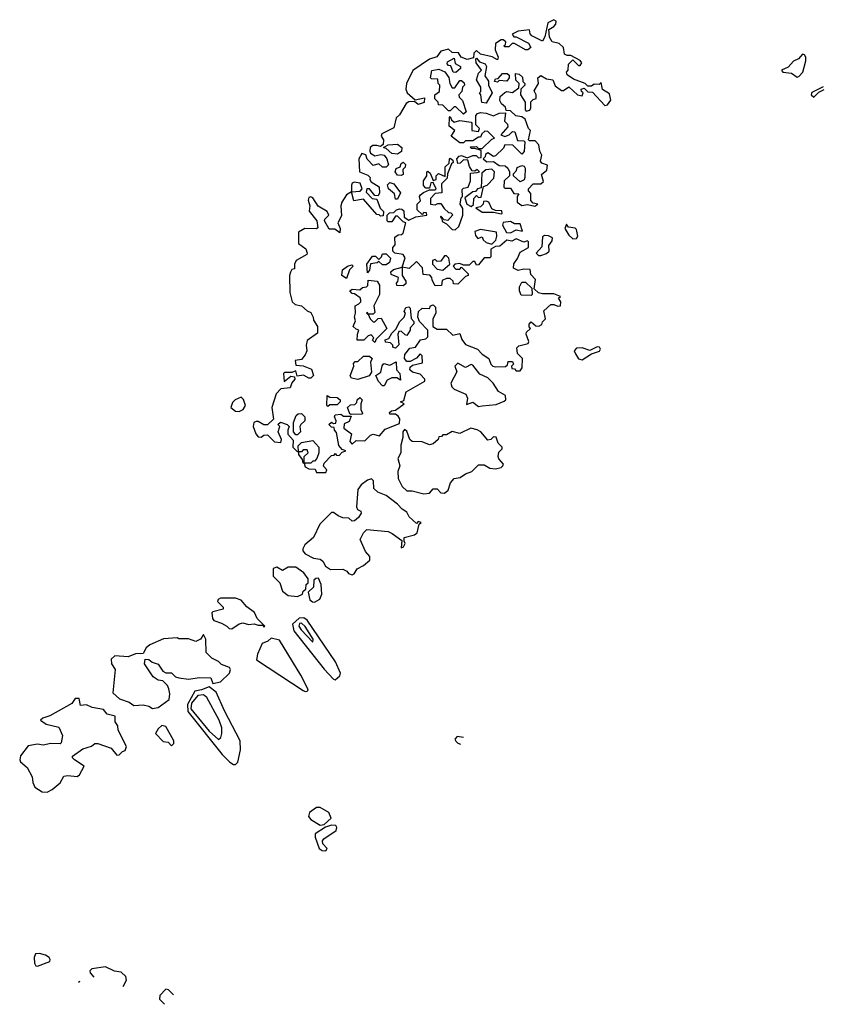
# Model space of a CAD drawing. Extents: x 2769579 to 2883812, y 684207 to 828660.
# Tile 80 of 256: x 2826900 to 2831170, y 684207 to 689433. Entities that reach past the tile are written whole.
import ezdxf

# ---------------------------------------------------------------- set-up
doc = ezdxf.new("R2010")
doc.units = 0

msp = doc.modelspace()

# ---------------------------------------------------------------- linework, layer by layer
at = {"layer": '0CON02XD'}
for points in [[(2829763.6, 689306.4), (2829726.4, 689316.4), (2829710.7, 689340.7), (2829708.3, 689381.7), (2829735, 689396.7), (2829745, 689410), (2829746.2, 689426.2), (2829735, 689433.3), (2829703.3, 689416.7), (2829687, 689343), (2829675, 689320), (2829617, 689347), (2829608.3, 689358.3), (2829605, 689380), (2829545, 689372.5), (2829513.6, 689356.4), (2829523, 689343), (2829535, 689342.5), (2829599.3, 689309.3), (2829612.5, 689285), (2829597, 689273), (2829585, 689272.5), (2829525, 689307.5), (2829513, 689307), (2829495, 689290), (2829475, 689290), (2829470, 689295), (2829478.3, 689301.7), (2829480, 689315), (2829466.4, 689326.4), (2829455, 689326.7), (2829425, 689307.5), (2829423.3, 689273.3), (2829440, 689235), (2829435, 689220), (2829407, 689237), (2829345, 689250), (2829325, 689270), (2829310, 689255), (2829308.3, 689231.7), (2829275, 689222.5), (2829243.6, 689233.6), (2829228.3, 689258.3), (2829195, 689260), (2829175, 689277.5), (2829135, 689266.7), (2829113.8, 689236.2), (2829075, 689223.3), (2828987, 689163), (2828952.5, 689095), (2828950, 689065), (2828956.7, 689045), (2828998.3, 689008.3), (2829048.3, 689018.3), (2829046.7, 688993.3), (2829015, 688982.5), (2828995, 689000), (2828965, 688997.5), (2828950.7, 688989.3), (2828915, 688927.5), (2828897.5, 688912.5), (2828885, 688860), (2828821.7, 688828.3), (2828817.5, 688815), (2828830, 688795), (2828828.3, 688771.7), (2828815, 688760), (2828795, 688766.2), (2828773.6, 688766.4), (2828760, 688755), (2828757.5, 688735), (2828762.5, 688725), (2828785, 688710), (2828817, 688717), (2828833.6, 688713.6), (2828848.8, 688695), (2828857, 688663), (2828845, 688650), (2828825, 688650), (2828805, 688667.5), (2828775, 688660), (2828743.9, 688693.9), (2828736.7, 688716.7), (2828715, 688722.5), (2828700, 688695), (2828702.5, 688625), (2828748.3, 688608.3), (2828760, 688595), (2828757.5, 688585), (2828765, 688572.5), (2828807, 688547), (2828810, 688515), (2828801.7, 688498.3), (2828785, 688500), (2828756.4, 688536.4), (2828742.5, 688535), (2828738.3, 688518.3), (2828770, 688485), (2828795, 688480), (2828813, 688433), (2828830, 688415), (2828828.3, 688391.7), (2828815, 688390), (2828808.3, 688398.3), (2828795, 688400), (2828725, 688480), (2828672.5, 688472.5), (2828660, 688520), (2828707, 688523), (2828717.5, 688535), (2828706.7, 688565), (2828675, 688571.2), (2828664.2, 688565.8), (2828660, 688555), (2828660, 688520), (2828635, 688503.3), (2828608.8, 688465), (2828604, 688445), (2828608.3, 688391.7), (2828587.5, 688355), (2828600, 688325), (2828598.3, 688301.7), (2828571.7, 688321.7), (2828541.7, 688321.7), (2828517.5, 688365), (2828520, 688375), (2828540, 688395), (2828532.5, 688415), (2828483.6, 688443.6), (2828455, 688487.5), (2828445, 688492.5), (2828435, 688490), (2828430, 688475), (2828440, 688445), (2828437, 688417), (2828477.5, 688365), (2828481.7, 688328.3), (2828475, 688322.5), (2828412.5, 688325), (2828380, 688305), (2828380, 688245), (2828417.7, 688217.7), (2828426.2, 688193.8), (2828423.3, 688186.7), (2828367.5, 688155), (2828357.5, 688135), (2828358.3, 688111.7), (2828345, 688107.5), (2828336.4, 688093.6), (2828331.2, 688075), (2828333.3, 687985), (2828346.7, 687935), (2828362.3, 687922.3), (2828395, 687913.8), (2828425, 687887.5), (2828445, 687880), (2828457.5, 687855), (2828458.3, 687838.3), (2828480, 687805), (2828480, 687770), (2828425, 687730), (2828420, 687705), (2828423.3, 687675), (2828415.8, 687654.2), (2828395, 687630), (2828362.5, 687625), (2828365, 687600), (2828405, 687596.7), (2828448.3, 687578.3), (2828460, 687545), (2828445, 687530), (2828435, 687530), (2828406.4, 687546.4), (2828371.7, 687541.7), (2828365, 687570), (2828345, 687560), (2828305, 687560), (2828300, 687555), (2828303, 687513), (2828338.3, 687541.7), (2828358.3, 687538.3), (2828360, 687525), (2828343.3, 687506.7), (2828335, 687480), (2828285, 687473.3), (2828261.7, 687448.3), (2828238.8, 687375), (2828247, 687313), (2828215, 687282.5), (2828195, 687283.3), (2828165, 687301.2), (2828155, 687301.2), (2828143.3, 687295), (2828138.8, 687275), (2828152.5, 687235), (2828165, 687220), (2828181.7, 687218.3), (2828195, 687227.5), (2828215, 687230), (2828253, 687193), (2828285, 687190), (2828290, 687205), (2828272.5, 687245), (2828280, 687275), (2828270, 687285), (2828283.3, 687296.7), (2828320, 687285), (2828330, 687275), (2828322.5, 687255), (2828323, 687233), (2828351.7, 687201.7), (2828350, 687165), (2828371.7, 687141.7), (2828380, 687140), (2828380, 687125), (2828398.3, 687098.3), (2828401.7, 687081.7), (2828410, 687080), (2828415, 687060), (2828435, 687050), (2828468.3, 687048.3), (2828475, 687030), (2828525, 687030)], [(2828525, 687030), (2828530, 687045), (2828513, 687063), (2828515, 687080), (2828555, 687120), (2828568.3, 687121.7), (2828575, 687130), (2828581.7, 687121.7), (2828595, 687120), (2828611.7, 687138.3), (2828630, 687145), (2828611.7, 687151.7), (2828593, 687173), (2828581.7, 687241.7), (2828570, 687255), (2828568.3, 687268.3), (2828555, 687270), (2828540, 687285), (2828555, 687297.5), (2828565, 687290), (2828578.3, 687291.7), (2828580, 687305), (2828570, 687325), (2828573.6, 687336.4), (2828605, 687340), (2828618.3, 687328.3), (2828658.3, 687328.3), (2828649.3, 687300.7), (2828621.7, 687288.3), (2828620, 687265), (2828660, 687235), (2828652.5, 687195), (2828665, 687180), (2828685, 687200), (2828731.7, 687198.3), (2828762, 687228), (2828775, 687233.3), (2828810, 687225), (2828839.3, 687260.7), (2828915, 687290), (2828917.5, 687315), (2828909.3, 687329.3), (2828895, 687340), (2828865, 687340), (2828861.7, 687348.3), (2828873, 687357), (2828895, 687360), (2828940, 687395), (2828920, 687405), (2828938.3, 687411.7), (2828951.7, 687458.3), (2829050, 687515), (2829050, 687525), (2829025, 687552.5), (2828985, 687562.5), (2828970, 687575), (2828971.7, 687588.3), (2828985, 687600), (2829037.7, 687612.3), (2829035, 687650), (2829025, 687660), (2829005, 687637.5), (2828971.7, 687618.3), (2828955, 687620), (2828942.5, 687635), (2828943, 687657), (2828970.7, 687689.3), (2829000, 687695), (2829027.5, 687735), (2829055, 687740), (2829065, 687750), (2829066.2, 687786.2), (2829021.7, 687831.7), (2829013.3, 687855), (2829016.1, 687883.9), (2829035, 687902.5), (2829075, 687900), (2829080, 687915), (2829095, 687920), (2829107, 687907), (2829107.5, 687875), (2829092.5, 687845), (2829092.5, 687805), (2829115, 687790), (2829165, 687790), (2829198.3, 687758.3), (2829235, 687767.5), (2829246.4, 687736.4), (2829265, 687710), (2829330, 687685), (2829355, 687657.5), (2829390, 687635), (2829400, 687605), (2829410, 687595), (2829425, 687590), (2829477.5, 687592.5), (2829488.3, 687601.7), (2829491.7, 687618.3), (2829515, 687620), (2829520, 687605), (2829510, 687595), (2829511.7, 687581.7), (2829525, 687580), (2829535, 687570), (2829555, 687570), (2829566.7, 687585), (2829567.5, 687635), (2829541.7, 687661.7), (2829538.3, 687691.7), (2829548.3, 687701.7), (2829597.5, 687715), (2829602.5, 687725), (2829587.5, 687765), (2829590, 687775), (2829610, 687795), (2829603, 687803), (2829603, 687817), (2829615, 687830), (2829638.3, 687808.3), (2829655, 687807.5), (2829670, 687815), (2829675, 687830), (2829690, 687845), (2829681.7, 687888.3), (2829718.3, 687921.7), (2829735, 687922.5), (2829755, 687912.5), (2829770, 687915), (2829772.5, 687935), (2829760, 687955), (2829770, 687965), (2829735, 687977.5), (2829675, 687977.5), (2829653, 687983), (2829630, 688005), (2829637.5, 688055), (2829611.7, 688081.7), (2829608.3, 688108.3), (2829575, 688110), (2829545, 688102.5), (2829520, 688115), (2829523, 688137), (2829542.5, 688165), (2829555, 688200), (2829600, 688225), (2829600, 688255), (2829595, 688260), (2829575, 688252.5), (2829535, 688270), (2829511.7, 688258.3), (2829485, 688262.5), (2829448.3, 688231.7), (2829425, 688230), (2829400, 688215), (2829400, 688175), (2829395, 688170), (2829365, 688170), (2829335, 688132.5), (2829325, 688130), (2829315, 688150), (2829305, 688150), (2829285, 688130), (2829255, 688130), (2829235, 688140), (2829210, 688135), (2829200, 688125), (2829215, 688110), (2829235, 688110), (2829245, 688120), (2829280, 688085), (2829280, 688075), (2829265, 688070), (2829225, 688030), (2829201.7, 688031.7), (2829200, 688045), (2829185, 688060), (2829165, 688060), (2829141.7, 688048.3), (2829138.3, 688021.7), (2829105, 688020), (2829088.3, 688051.7), (2829087.5, 688065), (2829077, 688077), (2829041.7, 688081.7), (2829037, 688117), (2829005, 688150), (2828967, 688113), (2828930, 688120), (2828945, 688170), (2828935, 688187.5), (2828890, 688195), (2828880, 688205), (2828880, 688225), (2828891.7, 688238.3), (2828891.2, 688278.8), (2828908.3, 688291.7), (2828927, 688293), (2828935, 688300), (2828950, 688355), (2828935, 688360), (2828905, 688390), (2828895, 688390), (2828875, 688360), (2828855, 688360), (2828850, 688365), (2828850, 688395), (2828861.7, 688408.3), (2828885, 688410), (2828900, 688425), (2828915, 688430), (2828928.3, 688428.3), (2828938.3, 688418.3), (2828940, 688385), (2828965, 688370), (2829002.5, 688387.5), (2829060, 688395), (2829058.3, 688408.3), (2829045, 688410), (2829035, 688400), (2829010, 688425), (2829010, 688455), (2829027.5, 688472.5), (2829022.5, 688495), (2829027, 688503), (2829043, 688517), (2829075, 688530), (2829105, 688530), (2829110, 688535), (2829095, 688570), (2829081.7, 688568.3), (2829075, 688540), (2829055, 688540), (2829043, 688553), (2829042.5, 688577.5), (2829060, 688605), (2829060, 688625), (2829065, 688630), (2829078.3, 688618.3), (2829095, 688580), (2829110, 688585), (2829110, 688605), (2829122.5, 688617.5), (2829158.3, 688601.7), (2829158.3, 688651.7), (2829178.3, 688671.7), (2829180, 688695), (2829185, 688697.5), (2829198.3, 688688.3), (2829200, 688675), (2829191.7, 688668.3), (2829170, 688615), (2829168.3, 688591.7), (2829138.3, 688561.7), (2829140, 688515), (2829105, 688510), (2829080, 688485), (2829080, 688455), (2829105, 688450), (2829118.3, 688458.3), (2829135, 688457.5), (2829151.7, 688431.7), (2829175, 688410), (2829188.3, 688408.3), (2829198.3, 688398.3), (2829171.7, 688368.3), (2829151.7, 688371.7), (2829135, 688390), (2829132.5, 688385), (2829140, 688380), (2829141.7, 688361.7), (2829165, 688350), (2829195, 688320), (2829211.7, 688318.3), (2829230, 688335), (2829252.5, 688395), (2829251.7, 688431.7), (2829237.5, 688455), (2829243, 688487), (2829250, 688495), (2829248.3, 688531.7), (2829255, 688540), (2829280, 688545), (2829291.7, 688578.3), (2829291.7, 688618.3), (2829328.3, 688621.7), (2829340, 688625), (2829327.5, 688637.5), (2829315, 688630), (2829301.7, 688631.7), (2829287.5, 688655), (2829278.3, 688688.3), (2829255, 688690), (2829238.3, 688671.7), (2829225, 688670), (2829220, 688695), (2829231.7, 688708.3), (2829245, 688712.5), (2829275, 688700), (2829305, 688712.5), (2829321.7, 688711.7), (2829335, 688700), (2829348.3, 688701.7), (2829348.3, 688738.3), (2829315, 688750), (2829295, 688750), (2829291.7, 688758.3), (2829325, 688760), (2829335, 688750), (2829355, 688750), (2829405, 688800), (2829420, 688805), (2829385, 688840), (2829368.3, 688841.7), (2829351.7, 688828.3), (2829345, 688810), (2829335, 688810), (2829305, 688790), (2829265, 688790), (2829255, 688780), (2829235, 688780), (2829190, 688815), (2829210, 688845), (2829178.3, 688868.3), (2829180, 688915), (2829185, 688920), (2829191.7, 688901.7), (2829205, 688890), (2829235, 688897.5), (2829295, 688890), (2829300, 688885), (2829300, 688845), (2829335, 688840), (2829340, 688855), (2829320, 688875), (2829320, 688925), (2829330, 688935), (2829345, 688940), (2829375, 688937.5), (2829415, 688922.5), (2829445, 688937.5), (2829478.3, 688938.3), (2829472.5, 688895), (2829488.3, 688878.3), (2829490, 688865), (2829453, 688823), (2829475, 688812.5), (2829498.3, 688821.7), (2829515, 688840), (2829528.3, 688838.3), (2829541.7, 688791.7), (2829575, 688790), (2829580, 688785), (2829577, 688733), (2829565, 688720), (2829517, 688767), (2829475, 688770), (2829468.3, 688751.7), (2829425, 688710), (2829415, 688707.5), (2829385, 688727.5), (2829371.7, 688718.3), (2829370, 688705), (2829360, 688695), (2829378.3, 688678.3), (2829415, 688680), (2829445, 688660), (2829477, 688657), (2829490, 688645), (2829500, 688625), (2829500, 688605), (2829471.7, 688578.3), (2829470, 688545), (2829475, 688540), (2829505, 688540), (2829521.7, 688511.7), (2829548.3, 688508.3), (2829540, 688495), (2829540, 688465), (2829565, 688447.5), (2829595, 688452.5), (2829633, 688443), (2829650, 688455), (2829625, 688460), (2829613, 688473), (2829611.7, 688511.7), (2829600, 688525), (2829600, 688535), (2829625, 688562.5), (2829665, 688562.5), (2829680, 688575), (2829668.3, 688611.7), (2829697.5, 688635), (2829701.7, 688661.7), (2829671.7, 688671.7), (2829663, 688683), (2829670, 688715), (2829660, 688735), (2829655, 688770), (2829635, 688790), (2829605, 688790), (2829600, 688795), (2829610, 688845), (2829600, 688855), (2829582.5, 688905), (2829565, 688917.5), (2829533, 688923), (2829505, 688950), (2829481.7, 688951.7), (2829478.3, 688968.3), (2829457, 688987), (2829447.5, 689005), (2829450, 689025), (2829475, 689047.5), (2829485, 689052.5), (2829515, 689047.5), (2829548.3, 689071.7), (2829550, 689095), (2829533, 689113), (2829531.7, 689148.3), (2829550, 689145), (2829568.3, 689128.3), (2829570, 689105), (2829580, 689095), (2829580, 689085), (2829560, 689065), (2829557.5, 689035), (2829582.5, 688995), (2829582.5, 688955), (2829588.3, 688948.3), (2829606.4, 688953.6), (2829612.5, 688965), (2829613, 688997), (2829625, 689010), (2829640, 689015), (2829640, 689035), (2829630, 689055), (2829652.5, 689095), (2829650, 689125), (2829665, 689137.5), (2829695, 689120), (2829730, 689115), (2829741.7, 689081.7), (2829775, 689057.5), (2829785, 689057.5), (2829815, 689077.5), (2829860, 689035), (2829885, 689030), (2829890, 689045), (2829881.7, 689051.7), (2829880, 689065), (2829895, 689070), (2829915, 689050), (2829939.3, 689049.3), (2830005, 688977.5), (2830019.3, 688980.7), (2830037, 689007), (2830030.7, 689040.7), (2829993.6, 689063.6), (2829985, 689100), (2829975, 689090), (2829948.3, 689091.7), (2829935, 689080), (2829915, 689080), (2829900, 689095), (2829838.3, 689118.3), (2829805, 689140), (2829802.5, 689155), (2829810, 689165), (2829813, 689197), (2829835, 689220), (2829865, 689190), (2829875, 689190), (2829882.5, 689205), (2829875, 689217.5), (2829825, 689242.5), (2829805, 689242.5), (2829790.7, 689250.7), (2829786.7, 689285), (2829763.6, 689306.4)], [(2831025, 689127.5), (2831035, 689132.5), (2831055.9, 689154.1), (2831072.5, 689215), (2831072.5, 689235), (2831065, 689247.5), (2831055, 689250), (2831032.5, 689225), (2831007, 689213), (2830978.3, 689181.7), (2830942.5, 689165), (2830950, 689155), (2830995, 689150), (2831025, 689127.5)], [(2829215, 689152.5), (2829200, 689155), (2829188.3, 689188.3), (2829175, 689190), (2829168.3, 689198.3), (2829170.7, 689209.3), (2829205, 689230), (2829211.7, 689201.7), (2829240, 689185), (2829240, 689175), (2829215, 689152.5)], [(2829375, 688990), (2829353, 688993), (2829347.5, 689035), (2829340, 689045), (2829347, 689053), (2829347.5, 689075), (2829323.6, 689113.6), (2829335, 689150), (2829350, 689165), (2829322.5, 689205), (2829320, 689225), (2829325, 689230), (2829340, 689210), (2829369.3, 689199.3), (2829377.5, 689185), (2829367.5, 689135), (2829387, 689107), (2829387.5, 689085), (2829407.5, 689045), (2829375, 688990)], [(2829255, 688932.5), (2829215, 688970), (2829205, 688970), (2829185, 688950), (2829175, 688950), (2829145, 688980), (2829121.7, 688981.7), (2829120, 688995), (2829103, 689013), (2829102.5, 689035), (2829128.3, 689051.7), (2829130, 689085), (2829120, 689095), (2829118.3, 689118.3), (2829085, 689120), (2829080, 689125), (2829087, 689163), (2829125, 689170), (2829156.4, 689156.4), (2829177, 689127), (2829182.5, 689095), (2829195, 689072.5), (2829208.3, 689071.7), (2829235, 689110), (2829245, 689110), (2829258.3, 689098.3), (2829260, 689085), (2829250, 689075), (2829247, 689053), (2829230, 689035), (2829231.7, 689021.7), (2829250, 689005), (2829270, 688945), (2829255, 688932.5)], [(2829435, 689102.5), (2829420, 689105), (2829425, 689120), (2829438.3, 689121.7), (2829461.7, 689148.3), (2829487, 689147), (2829498.3, 689138.3), (2829497.5, 689125), (2829485, 689107.5), (2829445, 689110), (2829435, 689102.5)], [(2831164.2, 689076.9), (2831103.9, 689046.1), (2831100, 689035), (2831115, 689022.5), (2831141.7, 689048.3), (2831169.9, 689063.5)], [(2828905, 688720), (2828875, 688723.3), (2828845, 688750), (2828830, 688755), (2828855, 688770), (2828905, 688772.5), (2828927.5, 688755), (2828927, 688733), (2828905, 688720)], [(2828923.6, 688606.4), (2828905, 688608.8), (2828892.5, 688625), (2828897, 688643), (2828918.3, 688651.7), (2828925, 688670), (2828935, 688677.5), (2828947.5, 688665), (2828945, 688650), (2828932.5, 688637.5), (2828935, 688612.5), (2828923.6, 688606.4)], [(2829295, 688442.5), (2829307.5, 688452.5), (2829310, 688485), (2829325, 688500), (2829335, 688490), (2829348.3, 688491.7), (2829361.7, 688548.3), (2829380, 688555), (2829417, 688593), (2829420, 688625), (2829405, 688640), (2829373, 688637), (2829351.7, 688618.3), (2829348.3, 688541.7), (2829330, 688535), (2829318.3, 688521.7), (2829305, 688520), (2829261.7, 688488.3), (2829272.5, 688455), (2829295, 688442.5)], [(2829555, 688572.5), (2829520, 688605), (2829520, 688615), (2829537, 688633), (2829540.7, 688649.3), (2829565, 688660), (2829576.4, 688656.4), (2829582.5, 688645), (2829580, 688595), (2829576.4, 688583.6), (2829555, 688572.5)], [(2828905, 688480), (2828895, 688480), (2828888.3, 688508.3), (2828857.5, 688535), (2828852.5, 688557.5), (2828865, 688570), (2828885, 688562.5), (2828920, 688515), (2828905, 688480)], [(2829455, 688402.5), (2829460, 688405), (2829458.3, 688418.3), (2829425, 688420), (2829405, 688430), (2829390, 688465), (2829375, 688470), (2829361.7, 688468.3), (2829360, 688455), (2829345, 688440), (2829320, 688435), (2829355, 688412.5), (2829415, 688412.5), (2829455, 688402.5)], [(2829505, 688302.5), (2829535, 688317.5), (2829568.3, 688311.7), (2829555, 688350), (2829525, 688350), (2829505, 688362.5), (2829465, 688357.5), (2829463, 688343), (2829483.3, 688303.3), (2829505, 688302.5)], [(2829405, 688242.5), (2829426.4, 688263.6), (2829432.5, 688285), (2829430, 688305), (2829345, 688320), (2829315, 688310), (2829318.3, 688288.3), (2829331.7, 688271.7), (2829355, 688280), (2829360, 688265), (2829375, 688250), (2829405, 688242.5)], [(2829835, 688270), (2829855, 688272.5), (2829862.5, 688285), (2829855, 688320), (2829847, 688327), (2829813, 688333), (2829801.7, 688348.3), (2829792.5, 688325), (2829815, 688290), (2829835, 688270)], [(2829665, 688182.5), (2829695, 688192.5), (2829710, 688205), (2829707.5, 688235), (2829725, 688260), (2829727.5, 688275), (2829707, 688287), (2829685, 688287.5), (2829675, 688280), (2829671.7, 688228.3), (2829640, 688195), (2829652.5, 688182.5), (2829665, 688182.5)], [(2828745, 688090), (2828742.5, 688135), (2828771.7, 688178.3), (2828788.3, 688178.3), (2828805, 688160), (2828820, 688175), (2828825, 688190), (2828845, 688190), (2828867, 688167), (2828862.5, 688145), (2828845, 688132.5), (2828825, 688132.5), (2828805, 688150), (2828797, 688143), (2828762.5, 688137.5), (2828756.4, 688103.6), (2828745, 688090)], [(2829145, 688103.3), (2829182.5, 688135), (2829177, 688167), (2829165, 688180), (2829155, 688180), (2829135, 688152.5), (2829115, 688150), (2829105, 688160), (2829090, 688155), (2829090, 688135), (2829115, 688110), (2829145, 688103.3)], [(2828635, 688060), (2828610, 688075), (2828612.5, 688105), (2828640, 688125), (2828661.7, 688131.7), (2828670, 688125), (2828650, 688105), (2828635, 688060)], [(2828935, 688020), (2828901.7, 688021.7), (2828900, 688035), (2828907, 688043), (2828910, 688065), (2828871.7, 688081.7), (2828870, 688095), (2828883, 688107), (2828930, 688120), (2828930, 688075), (2828950, 688045), (2828948.3, 688031.7), (2828935, 688020)], [(2828785, 687720), (2828771.7, 687731.7), (2828780, 687745), (2828765, 687760), (2828750, 687755), (2828727, 687733), (2828691.7, 687731.7), (2828692.5, 687765), (2828700, 687785), (2828685, 687790), (2828670, 687805), (2828682.5, 687835), (2828676.7, 687855), (2828682.5, 687875), (2828680, 687915), (2828700, 687925), (2828710, 687935), (2828710, 687945), (2828706.4, 687956.4), (2828677.5, 687977.5), (2828665, 687980), (2828652.5, 687995), (2828665, 688002.5), (2828705, 688000), (2828718.3, 688011.7), (2828740, 688015), (2828747, 688023), (2828750, 688050), (2828797.5, 688045), (2828808.8, 688025), (2828810, 687975), (2828780, 687915), (2828785, 687880), (2828775, 687870), (2828750, 687870), (2828745, 687880), (2828740, 687875), (2828750, 687870), (2828760, 687845), (2828775, 687830), (2828785, 687830), (2828803, 687847), (2828818.3, 687848.3), (2828847.5, 687795), (2828791.7, 687738.3), (2828785, 687720)], [(2829615, 687970), (2829561.7, 687971.7), (2829552.5, 687995), (2829552.5, 688015), (2829565, 688040), (2829585, 688040), (2829618.3, 688008.3), (2829620, 687975), (2829615, 687970)], [(2828895, 687690), (2828880, 687695), (2828880, 687705), (2828868.3, 687718.3), (2828841.7, 687721.7), (2828840, 687735), (2828858.3, 687741.7), (2828875, 687770), (2828898.3, 687791.7), (2828915, 687830), (2828940, 687855), (2828947.5, 687875), (2828940, 687885), (2828950, 687905), (2828965, 687910), (2828971.7, 687901.7), (2828977.5, 687847.5), (2828991.7, 687831.7), (2828991.7, 687818.3), (2828972.5, 687797.5), (2828972.5, 687785), (2828955, 687757.5), (2828945, 687760), (2828925, 687780), (2828911.7, 687778.3), (2828907.5, 687765), (2828911.7, 687708.3), (2828895, 687690)], [(2829885, 687627.5), (2829935, 687660), (2829976.1, 687673.9), (2829982.5, 687685), (2829977.5, 687695), (2829963.8, 687696.2), (2829925, 687677.5), (2829885, 687692.5), (2829855, 687690), (2829842.5, 687675), (2829849.3, 687659.3), (2829865, 687632.5), (2829885, 687627.5)], [(2828695, 687523.8), (2828661.2, 687531.2), (2828653, 687543), (2828672.5, 687595), (2828671.7, 687608.3), (2828680, 687620), (2828695, 687620), (2828725, 687647.5), (2828757, 687647), (2828770, 687635), (2828762.5, 687615), (2828767, 687563), (2828755, 687542.5), (2828695, 687523.8)], [(2828835, 687490), (2828825, 687490), (2828803.6, 687513.6), (2828790, 687545), (2828817, 687563), (2828823, 687597), (2828831.7, 687608.3), (2828865, 687600), (2828897, 687617), (2828900, 687575), (2828917.5, 687555), (2828920, 687520), (2828901.7, 687531.7), (2828875, 687532.5), (2828850.7, 687519.3), (2828835, 687490)], [(2829335, 687381.2), (2829355, 687383.8), (2829429.3, 687390.7), (2829471.7, 687408.3), (2829480, 687415), (2829478.3, 687438.3), (2829440.5, 687460.4), (2829412.5, 687505), (2829385, 687532.5), (2829341.7, 687551.7), (2829305, 687600), (2829295, 687602.5), (2829265, 687587.5), (2829225, 687610), (2829210, 687595), (2829220, 687565), (2829187.5, 687505), (2829192.5, 687485), (2829205, 687472.5), (2829267.5, 687445), (2829276.7, 687425), (2829271.7, 687391.7), (2829305, 687402.5), (2829335, 687381.2)], [(2828065, 687353.3), (2828086.4, 687363.6), (2828097.5, 687385), (2828087, 687417), (2828075, 687430), (2828043.6, 687416.4), (2828029.3, 687400.7), (2828020, 687375), (2828045, 687356.2), (2828065, 687353.3)], [(2828535, 687380), (2828530, 687385), (2828531.7, 687438.3), (2828545, 687430), (2828585, 687427.5), (2828600, 687415), (2828600, 687405), (2828585, 687390), (2828545, 687390), (2828535, 687380)], [(2828658.3, 687338.3), (2828651.7, 687341.7), (2828640, 687375), (2828655, 687390), (2828678.3, 687391.7), (2828688.3, 687401.7), (2828690, 687415), (2828705, 687427.5), (2828717.5, 687415), (2828710, 687395), (2828710, 687365), (2828720, 687345), (2828715, 687340), (2828658.3, 687338.3)], [(2828375, 687230), (2828365, 687230), (2828352.5, 687245), (2828352.5, 687295), (2828367, 687333), (2828378.3, 687341.7), (2828395, 687342.5), (2828412.5, 687325), (2828412.5, 687305), (2828392.5, 687285), (2828387.5, 687275), (2828390, 687245), (2828375, 687230)], [(2829045, 686917.5), (2829075, 686920), (2829095, 686942.5), (2829115, 686942.5), (2829135, 686922.5), (2829155, 686920), (2829173.6, 686936.4), (2829186.7, 686975), (2829205, 686997.5), (2829237, 687003), (2829265, 687022.5), (2829300, 687035), (2829335, 687070), (2829365, 687070), (2829395, 687052.5), (2829425, 687050), (2829455, 687056.7), (2829463.3, 687065), (2829466.7, 687075), (2829442.3, 687102.3), (2829438.8, 687115), (2829442.3, 687137.7), (2829460, 687155), (2829460, 687165), (2829440, 687185), (2829428.3, 687218.3), (2829415, 687220), (2829400, 687205), (2829385, 687202.5), (2829347.5, 687245), (2829327.3, 687257.3), (2829294.1, 687265.9), (2829235, 687237.5), (2829195, 687247.5), (2829165, 687230), (2829145, 687230), (2829138.3, 687221.7), (2829125, 687220), (2829120, 687205), (2829095, 687182.5), (2829075, 687177.5), (2829035, 687192.5), (2828982.5, 687195), (2828971.2, 687205), (2828955, 687250), (2828941.7, 687258.3), (2828933.6, 687246.4), (2828933.8, 687215), (2828922, 687175), (2828923.3, 687135), (2828907.5, 687105), (2828916.7, 687065), (2828907.5, 687035), (2828908.3, 686998.3), (2828930, 686955), (2828955, 686933.3), (2828983, 686933), (2829045, 686917.5)], [(2828445, 687080), (2828410, 687080), (2828410, 687115), (2828430, 687135), (2828425, 687150), (2828405, 687150), (2828395, 687140), (2828380, 687140), (2828378.3, 687171.7), (2828395, 687190), (2828455, 687200), (2828487.5, 687165), (2828487.5, 687135), (2828477.5, 687105), (2828465, 687090), (2828455, 687090), (2828445, 687080)], [(2828665, 686487.5), (2828675, 686492.5), (2828690.7, 686519.3), (2828723.6, 686536.4), (2828757.5, 686565), (2828757.5, 686585), (2828735, 686610), (2828707.5, 686675), (2828725, 686710), (2828742.5, 686727.5), (2828855, 686717.5), (2828877, 686707), (2828928.3, 686668.3), (2828925, 686630), (2828937.5, 686635), (2828946.4, 686653.6), (2828940, 686665), (2828940, 686685), (2828995, 686700), (2829009.5, 686710.4), (2829020, 686755), (2829030, 686765), (2829015, 686770), (2829005, 686760), (2828967.5, 686795), (2828955, 686820), (2828930, 686835), (2828905, 686862.5), (2828845, 686907.5), (2828800, 686925), (2828780, 686945), (2828777.5, 686985), (2828766.4, 686996.4), (2828745, 686988.8), (2828712.5, 686965), (2828695, 686940), (2828687, 686847), (2828693.3, 686833.3), (2828710, 686825), (2828712.5, 686815), (2828698.3, 686791.7), (2828677, 686773), (2828665, 686772.5), (2828647, 686787), (2828615, 686790), (2828589.3, 686799.3), (2828565, 686817.5), (2828555, 686817.5), (2828493.6, 686756.4), (2828460, 686685), (2828413.6, 686646.4), (2828402.5, 686625), (2828402.5, 686615), (2828415, 686597.5), (2828460, 686575), (2828495, 686570), (2828509.3, 686559.3), (2828523.6, 686533.6), (2828550, 686515), (2828615, 686517.5), (2828636.4, 686506.4), (2828645, 686493.3), (2828665, 686487.5)], [(2828375, 686372.5), (2828400, 686385), (2828405, 686400), (2828418.3, 686411.7), (2828420, 686435), (2828430, 686445), (2828430, 686465), (2828408.3, 686498.3), (2828365, 686527.5), (2828325, 686527.5), (2828295, 686510), (2828265, 686527.5), (2828245, 686520), (2828245, 686480), (2828280, 686445), (2828295, 686400), (2828325, 686377.5), (2828375, 686372.5)], [(2828465, 686342.5), (2828493, 686357), (2828502.5, 686385), (2828500, 686435), (2828485, 686470), (2828471.7, 686468.3), (2828461.7, 686458.3), (2828458.3, 686421.7), (2828430, 686395), (2828440, 686355), (2828453, 686343), (2828465, 686342.5)], [(2828025, 686200), (2828065, 686226.7), (2828085, 686232.5), (2828115, 686222.5), (2828145, 686227.5), (2828165, 686220), (2828190, 686220), (2828195, 686210), (2828200, 686215), (2828160, 686255), (2828146.4, 686286.4), (2828105, 686317.5), (2828075, 686352.5), (2828045, 686362.5), (2827965, 686362.5), (2827953.6, 686356.4), (2827950, 686345), (2827980, 686315), (2827980, 686305), (2827925, 686290), (2827920, 686285), (2827922.5, 686255), (2827930, 686245), (2827970.7, 686230.7), (2828000, 686215), (2828011.7, 686201.7), (2828025, 686200)], [(2828575, 685930), (2828598.3, 685951.7), (2828602.5, 685965), (2828576.2, 686025), (2828426, 686246), (2828408.3, 686258.3), (2828382.5, 686257.5), (2828348, 686225), (2828355, 686190), (2828515, 685986.7), (2828565, 685932.5), (2828575, 685930)], [(2828455, 686130), (2828456.7, 686145), (2828415, 686213.3), (2828395, 686231.2), (2828385, 686228.8), (2828382, 686215), (2828393.8, 686195), (2828455, 686130)], [(2827605, 685777.5), (2827635, 685782.5), (2827692.5, 685825), (2827697.5, 685855), (2827691.7, 685881.7), (2827685, 685900), (2827660, 685925), (2827635, 685927.5), (2827607.5, 685945), (2827562.5, 686015), (2827565, 686040), (2827585, 686037.5), (2827603, 686023), (2827635, 686012.5), (2827660, 685975), (2827675, 685967.5), (2827705, 685967.5), (2827726.4, 685946.4), (2827745, 685940), (2827795, 685933.3), (2827855, 685941.2), (2827915, 685940), (2827925, 685910), (2827965, 685918.8), (2828013.8, 685965), (2828018, 685985), (2828013.3, 685995), (2827971.7, 686011.7), (2827955, 686027.5), (2827920, 686045), (2827890, 686075), (2827887.5, 686145), (2827875, 686170), (2827860, 686145), (2827835, 686133.3), (2827795, 686147.5), (2827745, 686147.5), (2827735, 686152.5), (2827663, 686147), (2827590, 686115), (2827570.7, 686099.3), (2827555, 686070), (2827515, 686067.5), (2827475, 686052.5), (2827405, 686057.5), (2827385, 686040), (2827387.5, 686015), (2827406.7, 685985), (2827395, 685860), (2827429.3, 685829.3), (2827480.7, 685810.7), (2827505, 685792.5), (2827555, 685797.5), (2827585, 685790), (2827605, 685777.5)], [(2828415, 685867.5), (2828425, 685870), (2828430, 685875), (2828427.5, 685885), (2828392.5, 685955), (2828279.5, 686139.6), (2828235, 686150), (2828217.5, 686135), (2828187.3, 686122.7), (2828162, 686065), (2828157.5, 686035), (2828405, 685873.3), (2828415, 685867.5)], [(2828045, 685480), (2828057, 685493), (2828071.7, 685558.3), (2828070, 685605), (2827986.7, 685765), (2827942.5, 685865), (2827905, 685892.5), (2827865, 685876.2), (2827830, 685870), (2827790.8, 685799.2), (2827791.5, 685761.5), (2827975, 685533.3), (2828015, 685493.3), (2828035, 685480), (2828045, 685480)], [(2827955, 685613.3), (2827967, 685623), (2827972.5, 685645), (2827972.5, 685675), (2827958.8, 685715), (2827893.3, 685835), (2827875, 685849.2), (2827845, 685845.7), (2827811.2, 685805), (2827808.9, 685775), (2827905, 685658), (2827955, 685613.3)], [(2827045, 685333.3), (2827073, 685347), (2827115, 685382.5), (2827135, 685417.5), (2827155, 685422.5), (2827205, 685416.7), (2827217.5, 685425), (2827241.7, 685471.7), (2827190, 685505), (2827180, 685515), (2827180, 685525), (2827235, 685563.3), (2827281.7, 685578.3), (2827298.3, 685591.7), (2827315, 685592.5), (2827385, 685567.5), (2827415, 685530), (2827428.3, 685531.7), (2827445, 685550), (2827460, 685555), (2827467.5, 685575), (2827422.3, 685662.3), (2827420, 685685), (2827407, 685707), (2827406.4, 685736.4), (2827365, 685747.5), (2827345, 685772.5), (2827285, 685782.5), (2827255, 685797.5), (2827223, 685793), (2827215, 685830), (2827195, 685830), (2827176.2, 685803.8), (2827060.7, 685739.3), (2827023, 685727), (2827010, 685715), (2827040, 685695), (2827108.3, 685678.3), (2827127.5, 685635), (2827120, 685595), (2827115, 685590), (2827065, 685592.5), (2827025, 685582.5), (2826995, 685587.5), (2826945, 685580), (2826903.9, 685526.1), (2826900, 685505), (2826903.6, 685493.6), (2826940, 685465), (2826966.7, 685415), (2826970, 685385), (2826980.7, 685360.7), (2827020, 685335), (2827045, 685333.3)], [(2827705, 685580), (2827718.3, 685591.7), (2827717.5, 685605), (2827675, 685682.5), (2827655, 685687.5), (2827635, 685670), (2827620, 685645), (2827661.7, 685601.7), (2827688.3, 685598.3), (2827705, 685580)], [(2829254.3, 685622.9), (2829221.7, 685628.3), (2829210, 685615), (2829213.9, 685603.9), (2829225, 685593.3), (2829239.1, 685588.2)], [(2828495, 685158.8), (2828515, 685162.5), (2828552.5, 685195), (2828540, 685225), (2828495, 685252.5), (2828475, 685252.5), (2828437.5, 685225), (2828433.3, 685205), (2828445, 685187.5), (2828495, 685158.8)], [(2828525, 685022.5), (2828532.5, 685035), (2828509.3, 685059.3), (2828506.7, 685075), (2828513.6, 685086.4), (2828579.3, 685130.7), (2828582.5, 685145), (2828577.5, 685157.2), (2828555, 685157.5), (2828523, 685147), (2828468.3, 685111.7), (2828467.5, 685095), (2828490, 685035), (2828505, 685023.3), (2828525, 685022.5)], [(2826995, 684410), (2827060, 684435), (2827062.5, 684445), (2827056.7, 684455), (2827037.7, 684467.7), (2827005, 684477.5), (2826984.2, 684475.8), (2826976, 684455), (2826978.8, 684425), (2826985, 684412.5), (2826995, 684410)], [(2827449.7, 684302.6), (2827467.5, 684335), (2827462.5, 684355), (2827437.7, 684377.7), (2827403.3, 684383.3), (2827355, 684406.2), (2827282.5, 684395), (2827272.5, 684385), (2827273.3, 684375), (2827293.9, 684350.7)], [(2827218.9, 684326.8), (2827218.3, 684328.3), (2827211.8, 684323.9)], [(2827716.7, 684257), (2827690, 684285), (2827675, 684287.5), (2827643.3, 684255), (2827642.5, 684235), (2827667.7, 684207.4)]]:
    msp.add_lwpolyline(points, dxfattribs=at)

doc.saveas('drawing.dxf')
